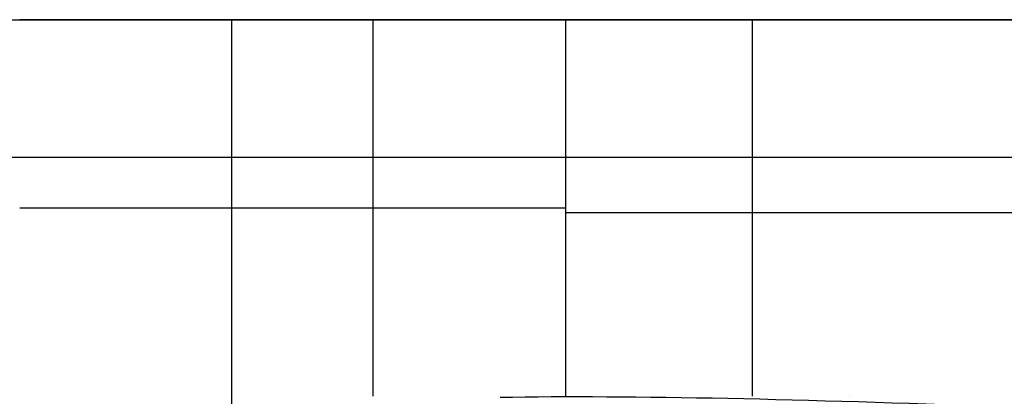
# Model space of a CAD drawing. Header units: millimetres. Extents: x -910 to 990, y -200 to 570.
# Tile 11 of 256: x -95 to 114, y 490 to 570. Entities that reach past the tile are written whole.
import ezdxf

# ---------------------------------------------------------------- set-up
doc = ezdxf.new("R2010")
doc.units = ezdxf.units.MM
doc.layers.add('IGES level 2', color=7, linetype='Continuous', true_color=0xc0c0c0)
doc.layers.add('IGES level 28', color=7, linetype='Continuous', true_color=0xc0c0c0)

msp = doc.modelspace()

# ---------------------------------------------------------------- linework, layer by layer
at = {"layer": 'IGES level 2'}
msp.add_open_spline([(910, -35.96, 520.05), (909.98, 42.55, 520.05), (895.3, 115.09, 520.05), (855.88, 210.23, 520.05), (832.53, 247.74, 520.05), (788.44, 299.85, 520.05), (724.41, 352.72, 520.05), (634.75, 394.25, 520.05), (529.26, 432.6, 520.05), (446.8, 453.52, 520.05), (372.64, 465.72, 520.05), (274.62, 479.93, 520.05), (180.52, 484.9, 520.05), (62.57, 490.74, 520.05), (7.06, 489.73, 520.05)], degree=3, knots=[0, 0, 0, 0, 0.089558, 0.112658, 0.217846, 0.239261, 0.313659, 0.44132, 0.554513, 0.580726, 0.703448, 0.818068, 0.847724, 1, 1, 1, 1], dxfattribs=at)
at = {"layer": 'IGES level 28', "extrusion": (0, -1, 0)}
for centre, start, end in [((-98.12, 934.96, -570), 271.4912, 352.829), ((140, 905, -570), 90, 172.829), ((140, 905, -570), 90, 172.829), ((-98.12, 934.96, -530), 271.4912, 352.829), ((140, 905, -529), 90, 172.829)]:
    msp.add_arc(centre, 120, start, end, dxfattribs=at)
at = {"layer": 'IGES level 28', "extrusion": (0, 1, 0)}
msp.add_arc((98.12, 934.96, 570), 120, 187.171, 268.5088, dxfattribs=at)
at = {"layer": 'IGES level 28', "extrusion": (-1, 0, 0)}
msp.add_arc((-470, 385, 50), 100, 180, 270, dxfattribs=at)
at = {"layer": 'IGES level 28'}
for points in [[(-550, 570, 385), (120, 570, 385), (790, 570, 385)], [(-550, 570, 385), (120, 570, 385), (790, 570, 385)], [(-550, 570, 705), (120, 570, 705), (790, 570, 705)], [(-19.93, 570, 843.93), (-19.93, 530, 843.93), (-19.93, 490, 843.93)], [(20.94, 570, 919.98), (20.94, 530, 919.98), (20.94, 490, 919.98)], [(20.94, 570, 919.98), (20.94, 530, 919.98), (20.94, 490, 919.98)], [(60.62, 570, 994.99), (60.62, 530, 994.99), (60.62, 490, 994.99)], [(790, 540.71, 314.29), (-50, 540.71, 314.29), (-890, 540.71, 314.29)], [(81.22, 490, 375), (81.22, 490, 692.31), (81.22, 490, 1009.62)]]:
    msp.add_open_spline(points, degree=2, dxfattribs=at)

doc.saveas('drawing.dxf')
